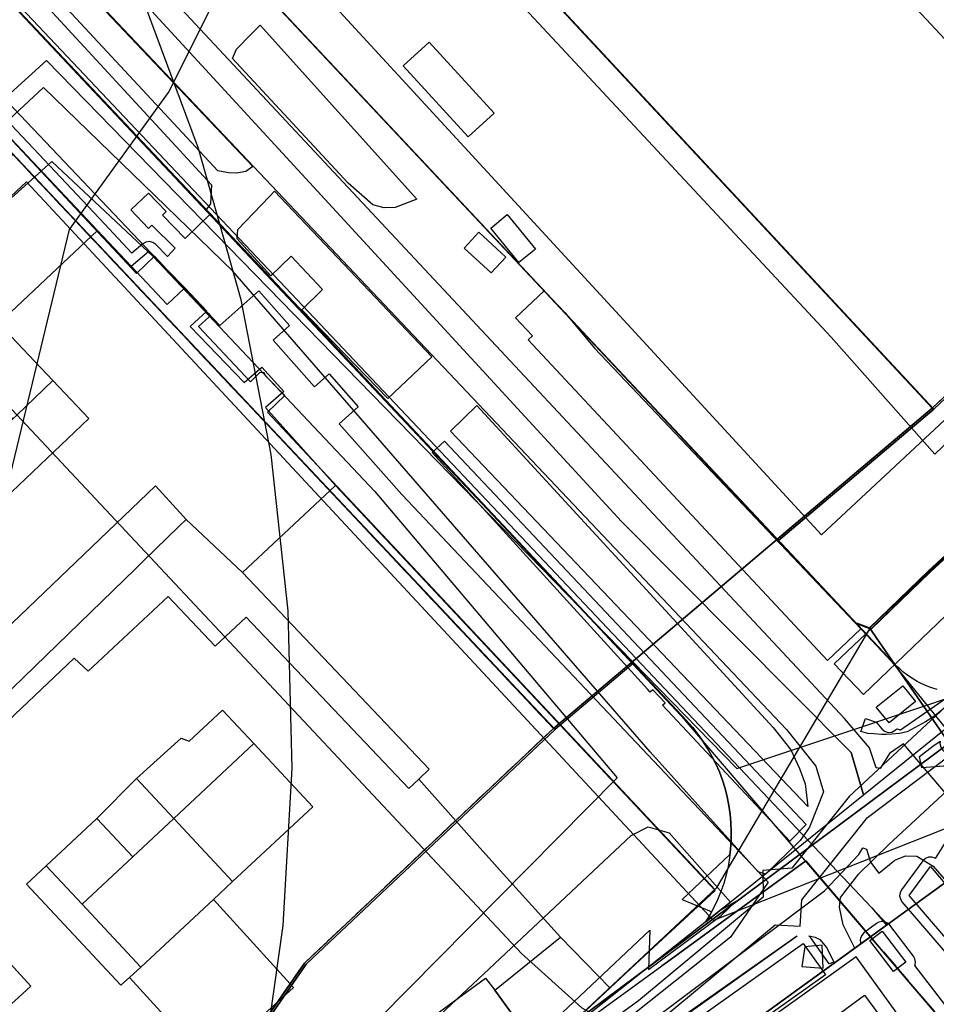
# Model space of a CAD drawing. Header units: metres. Extents: x 15747 to 16863, y 15840 to 16796.
# Tile 19 of 35: x 16147 to 16292, y 16492 to 16647. Entities that reach past the tile are written whole.
import ezdxf

# ---------------------------------------------------------------- set-up
doc = ezdxf.new("R2010")
doc.units = ezdxf.units.M
doc.linetypes.add('L00s01s', pattern=[3, 3, 0])
for name, color, linetype, true_color in [('02 Озеленение', 7, 'Continuous', 0xe4efdb), ('03 Существующее использование', 7, 'Continuous', 0x808080), ('04 Земельные участки (ЕГРН)', 7, 'Continuous', 0x1f3fbf), ('05 Застройка', 7, 'Continuous', 0x8c8c8c), ('06 Дороги и железная дорога', 7, 'Continuous', 0xb4b4b4), ('07 ЗОУИТ и СЗЗ', 7, 'Continuous', 0x000000), ('08 Красные линии и ЛГР', 7, 'Continuous', 0xff0000), ('09 ППТ и ПМТ', 7, 'Continuous', 0x00d000), ('10 ГПЗУ', 7, 'Continuous', 0x7b7bf2), ('11 КРТ', 7, 'Continuous', 0x1f3fbf), ('12 ПЗЗ – территориальные зоны', 7, 'Continuous', 0x000000), ('13 Генплан – функциональные зоны', 7, 'Continuous', 0x000000)]:
    doc.layers.add(name, color=color, linetype=linetype, true_color=true_color)
doc.linetypes.add('L00s18t', pattern='A,10,[165,red_lns.shx,S=2,R=180,X=2.5,Y=2.5],10', length=20)
doc.linetypes.add('L01s18b', pattern='A,10,[165,red_lns.shx,S=2,R=0,X=0,Y=-2.5],10', length=20)
doc.linetypes.add('L01s18t', pattern='A,10,[165,red_lns.shx,S=2,R=180,X=2.5,Y=2.5],10', length=20)

msp = doc.modelspace()

# ---------------------------------------------------------------- linework, layer by layer
at = {"layer": '02 Озеленение', "true_color": 0xe4efdb}
for points in [[(16111.35, 16701.49), (16111.42, 16701.56), (16122.52, 16689.23), (16142.52, 16667.78), (16157.9, 16651.3), (16183.96, 16623.75), (16182.85, 16622.99), (16181.4, 16622.7), (16180.12, 16622.76), (16178.44, 16623.11), (16106.45, 16700.51), (16109.46, 16703.43)], [(16202.85, 16617.74), (16198.98, 16621.16), (16180.74, 16640.79), (16181.38, 16642.27), (16183.67, 16644.6), (16185.11, 16646.05), (16209.77, 16618.62), (16206.39, 16617.3), (16204.65, 16617.26)], [(16187.35, 16619.9), (16212.16, 16593.79), (16205.2, 16587.21), (16191.69, 16601.2), (16194.92, 16604.42), (16190, 16609.67), (16186.8, 16606.54), (16181.46, 16612.38), (16181.58, 16613.86), (16186.55, 16619.06)], [(16219.25, 16586.14), (16265.9, 16535.4), (16268.7, 16531.89), (16270.05, 16528.96), (16270.94, 16526.54), (16271.37, 16522.94), (16215.06, 16582.07)], [(16248.49, 16538.89), (16248.89, 16539.26), (16246.97, 16541.35), (16246.55, 16540.96), (16246.15, 16541.38), (16212.17, 16578.73), (16214.15, 16580.51), (16271.11, 16520.1), (16268.53, 16517.51)], [(16282.13, 16536.23), (16282.99, 16535.18), (16283.43, 16534.8), (16283.99, 16534.63), (16284.58, 16534.68), (16285.09, 16534.95), (16285.39, 16535.2), (16285.97, 16535.05), (16293.71, 16540.42), (16307.27, 16546.61), (16316.52, 16550.77), (16294.31, 16539.65), (16291.31, 16537.17), (16289.87, 16536.3), (16287.02, 16534.71), (16285.82, 16534.47), (16284.6, 16534.32), (16283.7, 16534.31), (16282.96, 16534.29), (16281.73, 16534.39), (16280.82, 16534.46), (16279.73, 16534.76), (16280.43, 16536.79)], [(16292.19, 16533.25), (16292.14, 16532.85), (16292.29, 16532.29), (16292.63, 16531.83), (16294.54, 16530.1), (16292.71, 16529.28), (16289.29, 16529.02), (16288.95, 16530.8), (16291.06, 16532.46)], [(16176.58, 16436.3), (16201.12, 16454.34), (16269.6, 16502.54), (16269.66, 16502.54)], [(16274.74, 16498.17), (16271.84, 16502.25), (16271.52, 16502.58), (16271.53, 16502.58), (16272.5, 16502.36), (16273.25, 16501.98), (16274.34, 16500.68), (16275.44, 16498.42)]]:
    msp.add_lwpolyline(points, close=True, dxfattribs=at)
for points in [[(16149.26, 16651.48), (16177.46, 16620.86), (16177.3, 16617.87), (16176.54, 16616.88), (16177.17, 16616.23), (16173.31, 16612.42), (16169.7, 16616.11), (16170.28, 16616.66), (16167.51, 16619.56), (16164.75, 16616.92), (16167.53, 16614.02), (16168.04, 16614.51), (16171.74, 16610.88), (16170.53, 16609.58), (16168.66, 16611.49), (16168.2, 16611.81), (16167.66, 16611.94), (16167.11, 16611.86), (16166.62, 16611.59), (16164.9, 16610.12), (16160.57, 16614.72), (16097.53, 16681.65)], [(16299.78, 16482.87), (16288.19, 16497.89), (16288.26, 16498.02), (16288.32, 16498.49), (16288.23, 16498.95), (16288.01, 16499.36), (16284.25, 16504.25), (16283.91, 16504.57), (16283.49, 16504.77), (16283.02, 16504.84), (16282.56, 16504.75), (16282.15, 16504.53), (16280.19, 16503.02), (16279.8, 16502.58), (16279.61, 16502.02), (16279.65, 16501.44), (16279.72, 16501.3), (16278.77, 16500.61), (16276.93, 16504.28), (16276.33, 16507.08), (16276.51, 16508.62), (16279.37, 16512.33), (16284.13, 16516.94), (16293.97, 16526.09)], [(16293.78, 16518.53), (16291.44, 16514.76), (16291.41, 16514.79), (16290.9, 16514.96), (16290.36, 16514.94), (16289.87, 16514.74), (16289.48, 16514.37), (16286.12, 16509.82), (16285.89, 16509.37), (16285.82, 16508.87), (16285.93, 16508.38), (16286.18, 16507.95), (16307.01, 16483.7)]]:
    msp.add_lwpolyline(points, dxfattribs=at)
at = {"layer": '03 Существующее использование', "true_color": 0x808080}
for points in [[(16281.33, 16550.89), (16290.62, 16559.88), (16324.66, 16591.31), (16328.59, 16595.59), (16333.95, 16591.46), (16341.71, 16602.21), (16464.73, 16718.25), (16471.27, 16724.42), (16485.18, 16737.54), (16473.38, 16750.16), (16521.47, 16795.57), (16507.72, 16795.57), (16500.69, 16788.94), (16489.08, 16772.14), (16433.71, 16719.92), (16422.79, 16709.63), (16291.22, 16585.53), (16266.76, 16564.85), (16279.03, 16551.77)], [(16281.33, 16550.89), (16290.62, 16559.88), (16324.66, 16591.31), (16328.59, 16595.59), (16333.95, 16591.46), (16341.71, 16602.21), (16464.73, 16718.25), (16471.27, 16724.42), (16485.18, 16737.54), (16473.38, 16750.16), (16521.47, 16795.57), (16507.72, 16795.57), (16500.69, 16788.94), (16489.08, 16772.14), (16433.71, 16719.92), (16422.79, 16709.63), (16291.22, 16585.53), (16266.76, 16564.85), (16279.03, 16551.77)], [(16188.76, 16695.77), (16178.89, 16706.4), (16142.8, 16742.74), (16107.58, 16780.59), (16106.81, 16781.45), (16099.44, 16789.68), (16076.31, 16767.86), (16231.07, 16602.89), (16266.76, 16564.85), (16291.22, 16585.53), (16215.31, 16667.2), (16202.39, 16681.11)], [(16188.76, 16695.77), (16178.89, 16706.4), (16142.8, 16742.74), (16107.58, 16780.59), (16106.81, 16781.45), (16099.44, 16789.68), (16076.31, 16767.86), (16231.07, 16602.89), (16266.76, 16564.85), (16291.22, 16585.53), (16215.31, 16667.2), (16202.39, 16681.11)]]:
    msp.add_lwpolyline(points, close=True, dxfattribs=at)
at = {"layer": '03 Существующее использование', "true_color": 0xf9e79f}
for points in [[(16374.44, 16779.11), (16332.89, 16740.8), (16302.31, 16771.91), (16185.63, 16660.73), (16193.95, 16652.19), (16273.5, 16565.76), (16433.28, 16714.8), (16418.96, 16730.45)], [(16302.68, 16749.61), (16215.31, 16667.2), (16291.22, 16585.53), (16422.79, 16709.63), (16407.36, 16726), (16363.75, 16684.86)], [(16145.99, 16625.93), (16026.04, 16512.73), (16110.43, 16423.25), (16118.91, 16423.01), (16180.73, 16481.31), (16192.34, 16498.11), (16231.54, 16535.08)]]:
    msp.add_lwpolyline(points, close=True, dxfattribs=at)
at = {"layer": '03 Существующее использование', "true_color": 0x808080}
for points in [[(16291.71, 16541.38), (16291.06, 16541.58), (16290.43, 16541.81), (16289.8, 16542.07), (16289.19, 16542.35), (16288.58, 16542.66), (16288, 16543), (16287.43, 16543.37), (16286.88, 16543.76), (16286.34, 16544.17), (16285.83, 16544.61), (16285.33, 16545.07), (16284.86, 16545.56), (16231.07, 16602.89), (16076.31, 16767.86)], [(16291.71, 16541.38), (16291.06, 16541.58), (16290.43, 16541.81), (16289.8, 16542.07), (16289.19, 16542.35), (16288.58, 16542.66), (16288, 16543), (16287.43, 16543.37), (16286.88, 16543.76), (16286.34, 16544.17), (16285.83, 16544.61), (16285.33, 16545.07), (16284.86, 16545.56), (16231.07, 16602.89), (16076.31, 16767.86)], [(16122.41, 16674.42), (16191.23, 16601.49), (16252.27, 16536.47), (16253.18, 16535.44), (16254.04, 16534.36), (16254.84, 16533.24), (16255.58, 16532.08), (16256.26, 16530.88), (16256.88, 16529.65), (16257.43, 16528.39), (16257.91, 16527.1), (16258.32, 16525.78), (16258.66, 16524.45), (16258.93, 16523.1), (16259.13, 16521.73), (16259.25, 16520.36), (16259.31, 16518.99), (16259.29, 16517.61), (16259.2, 16516.23), (16259.03, 16514.87), (16258.79, 16513.51), (16258.49, 16512.17), (16258.11, 16510.84), (16257.66, 16509.54), (16257.14, 16508.27), (16256.55, 16507.02), (16255.91, 16505.81), (16255.27, 16504.76), (16280.13, 16524.8), (16278.17, 16531.44), (16242.01, 16567.84), (16167.98, 16648.32)], [(16122.41, 16674.42), (16191.23, 16601.49), (16252.27, 16536.47), (16253.18, 16535.44), (16254.04, 16534.36), (16254.84, 16533.24), (16255.58, 16532.08), (16256.26, 16530.88), (16256.88, 16529.65), (16257.43, 16528.39), (16257.91, 16527.1), (16258.32, 16525.78), (16258.66, 16524.45), (16258.93, 16523.1), (16259.13, 16521.73), (16259.25, 16520.36), (16259.31, 16518.99), (16259.29, 16517.61), (16259.2, 16516.23), (16259.03, 16514.87), (16258.79, 16513.51), (16258.49, 16512.17), (16258.11, 16510.84), (16257.66, 16509.54), (16257.14, 16508.27), (16256.55, 16507.02), (16255.91, 16505.81), (16255.27, 16504.76), (16280.13, 16524.8), (16278.17, 16531.44), (16242.01, 16567.84), (16167.98, 16648.32)], [(16167.98, 16648.32), (16242.01, 16567.84), (16278.17, 16531.44), (16280.13, 16524.8), (16301.3, 16541.87)], [(16167.98, 16648.32), (16242.01, 16567.84), (16278.17, 16531.44), (16280.13, 16524.8), (16301.3, 16541.87)], [(16216.08, 16474.8), (16246.49, 16503.46), (16246.27, 16497.29), (16257.7, 16505.8), (16260.04, 16507.99), (16257.53, 16506.58), (16255.27, 16504.76), (16255.91, 16505.81), (16256.21, 16506.38), (16251.6, 16508.24), (16251.55, 16508.3), (16259.09, 16515.38), (16259.2, 16516.23), (16259.29, 16517.61), (16259.31, 16518.99), (16259.25, 16520.36), (16259.13, 16521.73), (16258.93, 16523.1), (16258.66, 16524.45), (16258.32, 16525.78), (16257.91, 16527.1), (16257.43, 16528.39), (16256.88, 16529.65), (16256.26, 16530.88), (16255.58, 16532.08), (16254.84, 16533.24), (16254.04, 16534.36), (16253.18, 16535.44), (16252.27, 16536.47), (16243.83, 16545.46), (16231.54, 16535.08), (16192.34, 16498.11), (16180.73, 16481.31)], [(16216.08, 16474.8), (16246.49, 16503.46), (16246.27, 16497.29), (16257.7, 16505.8), (16260.04, 16507.99), (16257.53, 16506.58), (16255.27, 16504.76), (16255.91, 16505.81), (16256.21, 16506.38), (16251.6, 16508.24), (16251.55, 16508.3), (16259.09, 16515.38), (16259.2, 16516.23), (16259.29, 16517.61), (16259.31, 16518.99), (16259.25, 16520.36), (16259.13, 16521.73), (16258.93, 16523.1), (16258.66, 16524.45), (16258.32, 16525.78), (16257.91, 16527.1), (16257.43, 16528.39), (16256.88, 16529.65), (16256.26, 16530.88), (16255.58, 16532.08), (16254.84, 16533.24), (16254.04, 16534.36), (16253.18, 16535.44), (16252.27, 16536.47), (16243.83, 16545.46), (16231.54, 16535.08), (16192.34, 16498.11), (16180.73, 16481.31)]]:
    msp.add_lwpolyline(points, dxfattribs=at)
at = {"layer": '03 Существующее использование', "true_color": 0xcfd1eb}
msp.add_lwpolyline([(15999.67, 16483.22), (16014.03, 16499.22), (16031.69, 16523.86), (16042.93, 16544.72), (16053.92, 16571.98), (16066.47, 16612.91), (16070.34, 16629.78), (16080.45, 16651.11), (16097.83, 16634.65), (16122.8, 16657.68), (16178.74, 16598.74), (16184.9, 16604.16), (16189.72, 16598.7), (16187.13, 16596.42), (16193.64, 16589.05), (16195.96, 16591.1), (16200.56, 16585.89), (16197.56, 16583.24), (16207.41, 16572.1), (16265.09, 16511.01), (16259.16, 16502.38), (16237.64, 16485.26)], dxfattribs=at)
at = {"layer": '03 Существующее использование', "true_color": 0xdcd5b6}
msp.add_lwpolyline([(16278.95, 16499.27), (16157.45, 16412.27), (16182.27, 16380.44), (16302.58, 16466.53)], close=True, dxfattribs=at)
at = {"layer": '04 Земельные участки (ЕГРН)', "true_color": 0x1f3fbf}
for points in [[(16281.33, 16550.89), (16290.62, 16559.88), (16324.66, 16591.31), (16328.59, 16595.59), (16333.95, 16591.46), (16341.71, 16602.21), (16464.73, 16718.25), (16471.27, 16724.42), (16485.18, 16737.54), (16473.38, 16750.16), (16521.47, 16795.57), (16507.72, 16795.57), (16500.69, 16788.94), (16489.08, 16772.14), (16433.71, 16719.92), (16422.79, 16709.63), (16291.22, 16585.53), (16266.76, 16564.85), (16279.03, 16551.77)], [(16188.76, 16695.77), (16178.89, 16706.4), (16142.8, 16742.74), (16107.58, 16780.59), (16106.81, 16781.45), (16099.44, 16789.68), (16076.31, 16767.86), (16231.07, 16602.89), (16266.76, 16564.85), (16291.22, 16585.53), (16215.31, 16667.2), (16202.39, 16681.11)], [(16302.68, 16749.61), (16215.31, 16667.2), (16291.22, 16585.53), (16422.79, 16709.63), (16407.36, 16726), (16363.75, 16684.86)], [(16145.99, 16625.93), (16026.04, 16512.73), (16110.43, 16423.25), (16118.91, 16423.01), (16180.73, 16481.31), (16192.34, 16498.11), (16231.54, 16535.08)], [(16278.95, 16499.27), (16157.45, 16412.27), (16182.27, 16380.44), (16302.58, 16466.53)]]:
    msp.add_lwpolyline(points, close=True, dxfattribs=at)
for points in [[(16291.71, 16541.38), (16291.06, 16541.58), (16290.43, 16541.81), (16289.8, 16542.07), (16289.19, 16542.35), (16288.58, 16542.66), (16288, 16543), (16287.43, 16543.37), (16286.88, 16543.76), (16286.34, 16544.17), (16285.83, 16544.61), (16285.33, 16545.07), (16284.86, 16545.56), (16231.07, 16602.89), (16076.31, 16767.86)], [(16122.41, 16674.42), (16191.23, 16601.49), (16252.27, 16536.47), (16253.18, 16535.44), (16254.04, 16534.36), (16254.84, 16533.24), (16255.58, 16532.08), (16256.26, 16530.88), (16256.88, 16529.65), (16257.43, 16528.39), (16257.91, 16527.1), (16258.32, 16525.78), (16258.66, 16524.45), (16258.93, 16523.1), (16259.13, 16521.73), (16259.25, 16520.36), (16259.31, 16518.99), (16259.29, 16517.61), (16259.2, 16516.23), (16259.03, 16514.87), (16258.79, 16513.51), (16258.49, 16512.17), (16258.11, 16510.84), (16257.66, 16509.54), (16257.14, 16508.27), (16256.55, 16507.02), (16255.91, 16505.81), (16255.27, 16504.76), (16280.13, 16524.8), (16278.17, 16531.44), (16242.01, 16567.84), (16167.98, 16648.32)], [(16167.98, 16648.32), (16242.01, 16567.84), (16278.17, 16531.44), (16280.13, 16524.8), (16301.3, 16541.87)], [(16216.08, 16474.8), (16246.49, 16503.46), (16246.27, 16497.29), (16257.7, 16505.8), (16260.04, 16507.99), (16257.53, 16506.58), (16255.27, 16504.76), (16255.91, 16505.81), (16256.21, 16506.38), (16251.6, 16508.24), (16251.55, 16508.3), (16259.09, 16515.38), (16259.2, 16516.23), (16259.29, 16517.61), (16259.31, 16518.99), (16259.25, 16520.36), (16259.13, 16521.73), (16258.93, 16523.1), (16258.66, 16524.45), (16258.32, 16525.78), (16257.91, 16527.1), (16257.43, 16528.39), (16256.88, 16529.65), (16256.26, 16530.88), (16255.58, 16532.08), (16254.84, 16533.24), (16254.04, 16534.36), (16253.18, 16535.44), (16252.27, 16536.47), (16243.83, 16545.46), (16231.54, 16535.08), (16192.34, 16498.11), (16180.73, 16481.31)]]:
    msp.add_lwpolyline(points, dxfattribs=at)
at = {"layer": '05 Застройка', "true_color": 0x8c8c8c}
for points in [[(16363.58, 16736.09), (16422.26, 16672.44), (16340.74, 16592.69), (16336.87, 16596.74), (16273.88, 16664.32), (16339.58, 16726.63), (16342.42, 16729.47), (16344.28, 16731.29), (16357.18, 16743.09)], [(16083.02, 16665.72), (16081.89, 16666.92), (16096.44, 16680.62), (16159.48, 16613.69), (16144.93, 16599.99)], [(16144.93, 16599.99), (16143.94, 16599.01), (16152.46, 16590.06), (16146.71, 16584.54), (16146.15, 16584), (16143.48, 16586.84), (16141.12, 16589.43), (16138.18, 16586.63), (16092.98, 16634.64), (16089.68, 16638.03), (16075.6, 16652.36), (16083.02, 16665.72)], [(16217.88, 16628.44), (16207.64, 16639.64), (16211.73, 16643.38), (16221.97, 16632.18)], [(16221.42, 16614.06), (16224.02, 16616.19), (16228.46, 16610.75), (16225.86, 16608.63)], [(16182.31, 16559.79), (16173.43, 16568.18), (16172.44, 16569.28), (16168.64, 16573.49), (16130.97, 16537.42), (16120.58, 16548.36), (16158.13, 16584.09), (16152.46, 16590.06), (16143.94, 16599.01), (16144.93, 16599.99), (16159.48, 16613.69), (16164.78, 16608.06), (16170.44, 16602.05), (16173.24, 16604.68), (16176.71, 16601), (16174.07, 16598.58), (16182.59, 16589.73), (16185.36, 16592.14), (16188.81, 16588.31), (16185.93, 16585.8), (16196.99, 16573.54)], [(16217.22, 16610.93), (16219.55, 16613.44), (16223.79, 16609.51), (16221.46, 16607)], [(16170.44, 16602.05), (16164.78, 16608.06), (16167.59, 16610.44), (16173.24, 16604.68)], [(16227.32, 16596.45), (16227.99, 16597.1), (16225.31, 16599.92), (16229.82, 16604.21), (16233.09, 16600.77), (16237.75, 16595.15), (16279.72, 16550.96), (16274.46, 16545.97)], [(16146.71, 16584.54), (16152.46, 16590.06), (16158.13, 16584.09), (16120.58, 16548.36), (16115.13, 16554.2), (16119.95, 16558.83), (16139.83, 16577.93), (16146.15, 16584)], [(16136.06, 16531.86), (16130.97, 16537.42), (16168.64, 16573.49), (16172.44, 16569.28), (16173.43, 16568.18), (16172.34, 16567.11), (16166.8, 16561.72), (16165.45, 16560.41), (16140.75, 16536.42), (16140.1, 16535.79)], [(16182.31, 16559.79), (16196.99, 16573.54), (16256.79, 16509.69), (16240.18, 16494.37), (16232.42, 16502.35), (16222.9, 16512.88), (16220.71, 16515.34), (16219.71, 16516.46), (16210.07, 16527.26), (16211.72, 16528.83)], [(16302.83, 16571.62), (16307.45, 16566.81), (16280.15, 16540.61), (16275.53, 16545.42), (16280.54, 16550.18)], [(16173.43, 16568.18), (16182.31, 16559.79), (16211.72, 16528.83), (16210.07, 16527.26), (16208.53, 16525.8), (16182.89, 16552.8), (16178.04, 16548.2), (16170.6, 16556.03), (16158, 16544.25), (16155.81, 16546.3), (16142.24, 16533.52), (16140.1, 16535.79), (16140.75, 16536.42), (16165.45, 16560.41), (16166.8, 16561.72), (16172.34, 16567.11)], [(16288.31, 16539.48), (16284.15, 16536.12), (16282.14, 16538.61), (16286.3, 16541.97)], [(16184.13, 16532.85), (16171.48, 16521.05), (16165.6, 16527.34), (16172.64, 16533.72), (16173.91, 16533.23), (16179.19, 16538.15)], [(16171.48, 16521.05), (16184.13, 16532.85), (16193.4, 16522.92), (16180.75, 16511.12)], [(16171.48, 16521.05), (16165.03, 16515.02), (16159.4, 16521.05), (16165.6, 16527.34)], [(16165.03, 16515.02), (16157.05, 16507.58), (16151.42, 16513.6), (16159.4, 16521.05)], [(16165.03, 16515.02), (16171.48, 16521.05), (16180.75, 16511.12), (16177.75, 16508.3), (16166.32, 16497.65), (16157.05, 16507.58)], [(16151.42, 16513.6), (16157.05, 16507.58), (16166.32, 16497.65), (16164.5, 16495.99), (16163.14, 16494.81), (16148.31, 16510.7)], [(16313.12, 16486.91), (16309.15, 16483.5), (16287.32, 16508.93), (16290.68, 16513.48)], [(16164.5, 16495.99), (16166.32, 16497.65), (16177.75, 16508.3), (16190.37, 16494.41), (16177.04, 16482.31)], [(16084.66, 16454.64), (16083.37, 16456.06), (16119.39, 16489.03), (16116.52, 16492.16), (16121.55, 16496.77), (16124.42, 16493.63), (16138.3, 16506.34), (16149, 16494.65), (16094.07, 16444.37), (16088.31, 16450.65), (16082.72, 16445.54), (16078.13, 16450.55), (16082.72, 16454.75), (16083.66, 16453.73)], [(16281.1, 16501.83), (16283.07, 16503.33), (16286.82, 16498.45), (16284.86, 16496.94)], [(16158.71, 16421.74), (16270.61, 16501.38), (16273.55, 16497.26), (16274.14, 16496.42), (16162.23, 16416.78)], [(16222.05, 16494.01), (16232.42, 16502.35), (16240.18, 16494.37), (16229.2, 16484.14)], [(16163.99, 16454.47), (16220.6, 16495.9), (16222.05, 16494.01), (16229.2, 16484.14), (16172.48, 16442.7)], [(16167.62, 16410.24), (16280.27, 16493.25), (16287.81, 16483.02), (16175.17, 16400)]]:
    msp.add_lwpolyline(points, close=True, dxfattribs=at)
at = {"layer": '06 Дороги и железная дорога', "true_color": 0xb4b4b4}
for points in [[(16351.84, 16455.97), (16286.43, 16532.8), (16284.21, 16531.29), (16282.73, 16528.93), (16282.13, 16529.04), (16281.08, 16532.2), (16277.12, 16536.79), (16065.02, 16763.79)], [(16105.72, 16706.55), (16267.99, 16535.1), (16272.63, 16529.28), (16273.81, 16525.26), (16271.6, 16519.68), (16270.15, 16517.58), (16264.67, 16512.28), (16263.54, 16512.68), (16246.55, 16531.55), (16180.78, 16607.27), (16150.97, 16636.2), (16142.55, 16628.41)], [(15978.82, 16437.73), (16036.76, 16375.83), (16085.21, 16419.19), (16090.24, 16421.23), (16091.03, 16421.19), (16112.31, 16400.76), (16144.3, 16425.5), (16149.01, 16429.57), (16243.53, 16518.36), (16246.19, 16519.72), (16249.5, 16518.78), (16259.16, 16507.9), (16229.21, 16484.14), (16172.48, 16442.7), (16036.83, 16340.76), (16040.74, 16336.11), (16012.71, 16310.58), (15977.72, 16277.7)], [(16153.28, 16418.95), (16273.98, 16509.65), (16279.37, 16515.36), (16280.01, 16516.45), (16280.59, 16516.24), (16281.25, 16514.16), (16282.53, 16512.47), (16285.07, 16514.47), (16286.72, 16515.15), (16288.55, 16515.13), (16291.1, 16513.54), (16346.72, 16449.28)]]:
    msp.add_lwpolyline(points, dxfattribs=at)
msp.add_lwpolyline([(16029.58, 16507.72), (16029.53, 16511.42), (16031.17, 16515.14), (16032.88, 16516.92), (16152.27, 16624.57), (16168.26, 16609.6), (16203.17, 16572.59), (16241.35, 16527.49), (16203.83, 16489.55), (16144.62, 16432.93), (16141.27, 16429.89), (16118.38, 16412.61), (16116.37, 16411.25), (16113.53, 16410.19), (16112.53, 16410.23), (16109.61, 16411.85), (16082.17, 16440.09), (16079.76, 16444.5), (16076.68, 16451.91), (16072.96, 16458.65), (16066.84, 16467.08), (16031.31, 16504.36)], close=True, dxfattribs=at)
at = {"layer": '07 ЗОУИТ и СЗЗ', "true_color": 0x000000}
for points in [[(15970.94, 16341.21), (16050.32, 16407.74), (16074.82, 16433.6), (16108.05, 16479.97), (16120.76, 16502.18), (16140.22, 16552.36), (16155.1, 16613.83), (16170.67, 16635.44), (16178.05, 16650.22), (16187.94, 16674.42), (16192.82, 16698.67), (16192.69, 16715.19), (16189.84, 16731.46), (16184.36, 16747.03), (16176.38, 16761.49), (16166.11, 16774.47), (16146.16, 16795.57)], [(16002.06, 16767.4), (16003.17, 16755.23), (16006.27, 16743.41), (16018.05, 16722.09), (16226.26, 16499.77), (16235.77, 16491.25), (16251.65, 16482.14), (16269.28, 16477.22), (16287.58, 16476.77), (16305.43, 16480.82), (16316.54, 16485.92), (16357.33, 16518.01), (16374.4, 16525.24), (16389.05, 16536.26), (16543.13, 16685.68), (16556.31, 16706.16), (16560.2, 16717.75), (16562.07, 16729.34), (16577.83, 16747.91), (16627.77, 16795.57)], [(16073.47, 16163.38), (16097.68, 16205.52), (16122.28, 16257.49), (16144.49, 16298.64), (16154.58, 16321.29), (16162.76, 16344.7), (16168.99, 16368.7), (16173.21, 16393.13), (16175.4, 16417.83), (16175.6, 16440.79), (16185.28, 16479.67), (16188.73, 16504.22), (16190.14, 16528.98), (16189.5, 16553.76), (16186.82, 16578.41), (16182.11, 16602.75), (16175.41, 16626.63), (16166.74, 16649.89), (16151.03, 16686.14), (16139.29, 16707.97), (16110.58, 16748.39), (16073.69, 16790.85), (16068.84, 16795.57)], [(16521.02, 16795.57), (16474.21, 16751.36), (16473.76, 16750.03), (16487.25, 16734.27), (16337.92, 16590.12), (16327.4, 16594.75), (16281.22, 16551.21), (16256.93, 16510.08), (16230.12, 16484.97), (16090.81, 16382.43)]]:
    msp.add_lwpolyline(points, dxfattribs=at)
at = {"layer": '07 ЗОУИТ и СЗЗ', "true_color": 0xfe0004}
for points in [[(16247.19, 16488.55), (16266.22, 16504.31), (16270.16, 16504.09), (16270.4, 16508.23), (16280.78, 16521.19), (16304.11, 16538.85), (16331.67, 16566.05), (16349.59, 16567), (16351.84, 16568.37), (16351.57, 16569.96), (16347.85, 16574.77), (16343.62, 16571.92), (16329.64, 16572.71), (16277.86, 16524.52), (16268.84, 16513.23), (16264.27, 16512.84), (16264.31, 16508.66), (16244.68, 16492.31), (16150.77, 16424.09)], [(16273.61, 16501.09), (16270.91, 16500.86), (16270.42, 16497.75), (16273.75, 16497.48), (16273.61, 16501.09)]]:
    msp.add_lwpolyline(points, dxfattribs=at)
at = {"layer": '08 Красные линии и ЛГР', "linetype": 'L00s01s', "true_color": 0xff0000, "flags": 128}
for points in [[(16215.06, 16667.38), (16290.96, 16585.71)], [(16290.96, 16585.71), (16362.58, 16653.26), (16368, 16658.36)], [(16231.29, 16535.26), (16145.73, 16626.11)], [(16025.78, 16512.91), (16067.76, 16468.4), (16100.36, 16433.83), (16110.17, 16423.43), (16118.65, 16423.18), (16180.47, 16481.49), (16192.09, 16498.29), (16195.19, 16501.22), (16231.29, 16535.26)], [(16281.24, 16502.41), (16308.09, 16470.99)]]:
    msp.add_lwpolyline(points, dxfattribs=at)
at = {"layer": '08 Красные линии и ЛГР', "linetype": 'L01s18t', "true_color": 0xff0101, "flags": 128}
for points in [[(16281.24, 16502.41), (16271.03, 16514.37), (16249.24, 16498.49)], [(16249.24, 16498.49), (16271.03, 16514.37), (16281.24, 16502.41)], [(16248.35, 16497.85), (16249.24, 16498.49)], [(16249.24, 16498.49), (16248.35, 16497.85)]]:
    msp.add_lwpolyline(points, dxfattribs=at)
at = {"layer": '08 Красные линии и ЛГР', "linetype": 'L00s18t', "true_color": 0xff0101, "flags": 128}
msp.add_lwpolyline([(16281.24, 16502.41), (16206.3, 16448.1), (16161.51, 16415.64), (16156.79, 16412.22)], dxfattribs=at)
at = {"layer": '08 Красные линии и ЛГР', "linetype": 'L01s18b', "true_color": 0xff0101, "flags": 128}
msp.add_lwpolyline([(16170.45, 16441.11), (16248.35, 16497.85)], dxfattribs=at)
msp.add_lwpolyline([(16170.45, 16441.11), (16248.35, 16497.85)], dxfattribs=at)
at = {"layer": '09 ППТ и ПМТ', "true_color": 0x8c8c8c}
for points in [[(15747.13, 16795.57), (16050.32, 16795.57), (16050.52, 16795.35), (16076.05, 16768.05), (16230.81, 16603.07), (16284.6, 16545.74), (16388.49, 16417.23)], [(16358.11, 16412.44), (16252.06, 16536.56), (16238.64, 16550.89), (16156.41, 16638.29), (16128.96, 16667.39), (16101.63, 16696.6), (16093.89, 16704.9), (16092.57, 16703.49), (16092.15, 16703.51), (16084.39, 16695.54), (16085.54, 16688.53), (16074.21, 16674.44), (16066.97, 16664.81), (16064.2, 16659.46), (16059.86, 16648.2), (16058.65, 16641.63), (16040.78, 16572.2), (16030.24, 16543.97), (16016.34, 16519.34), (16014.88, 16517.98), (15999.53, 16499.16)]]:
    msp.add_lwpolyline(points, dxfattribs=at)
at = {"layer": '09 ППТ и ПМТ', "true_color": 0x7b2d8e}
for points in [[(15920.85, 16431.22), (16151.45, 16640.49), (16260.16, 16528.93), (16322.8, 16549.83), (16346.82, 16565.83), (16333.02, 16593.41), (16546.85, 16795.57)], [(16566.99, 16795.57), (16349.89, 16590.65), (16366.3, 16564.03), (16346.5, 16546.62), (16329.43, 16533.85), (16256.49, 16504.99), (16148.29, 16621.37), (15922.6, 16410.24)]]:
    msp.add_lwpolyline(points, dxfattribs=at)
at = {"layer": '09 ППТ и ПМТ', "true_color": 0x8c8c8c}
msp.add_lwpolyline([(16291.38, 16578.44), (16275.06, 16596.9), (16210.19, 16666.53), (16306.62, 16757.8), (16354.07, 16708.51), (16393.29, 16746.32), (16427.69, 16708.98)], close=True, dxfattribs=at)
at = {"layer": '10 ГПЗУ', "true_color": 0x7b7bf2}
for points in [[(16281.07, 16551.07), (16278.77, 16551.95), (16266.5, 16565.03), (16290.96, 16585.71), (16422.53, 16709.81), (16433.45, 16720.1), (16488.82, 16772.32), (16500.43, 16789.12), (16507.27, 16795.57), (16521.02, 16795.57), (16473.12, 16750.34), (16484.92, 16737.72), (16471.01, 16724.6), (16464.47, 16718.43), (16341.45, 16602.39), (16333.69, 16591.64), (16328.33, 16595.77), (16324.4, 16591.49), (16290.36, 16560.06)], [(16188.5, 16695.95), (16202.13, 16681.29), (16215.05, 16667.38), (16290.96, 16585.71), (16266.5, 16565.03), (16230.81, 16603.07), (16076.05, 16768.04), (16099.18, 16789.86), (16106.55, 16781.63), (16107.32, 16780.77), (16142.54, 16742.92), (16178.63, 16706.58)], [(16302.42, 16749.79), (16363.49, 16685.04), (16407.1, 16726.18), (16422.53, 16709.81), (16290.96, 16585.71), (16215.05, 16667.38)], [(16145.73, 16626.11), (16231.28, 16535.26), (16192.08, 16498.29), (16180.47, 16481.49), (16118.65, 16423.19), (16110.17, 16423.43), (16025.78, 16512.91)], [(16145.73, 16626.11), (16231.28, 16535.26), (16192.08, 16498.29), (16180.47, 16481.49), (16118.65, 16423.19), (16110.17, 16423.43), (16025.78, 16512.91)], [(16145.73, 16626.11), (16231.28, 16535.26), (16192.08, 16498.29), (16180.47, 16481.49), (16118.65, 16423.19), (16110.17, 16423.43), (16025.78, 16512.91)]]:
    msp.add_lwpolyline(points, close=True, dxfattribs=at)
msp.add_lwpolyline([(16097.4, 16679.95), (16165.63, 16606.9), (16168.48, 16609.64), (16176.56, 16600.91), (16177.12, 16600.5), (16177.03, 16600.06), (16175.38, 16598.58), (16183.6, 16589.85), (16185.05, 16591.33), (16185.66, 16591.39), (16185.91, 16590.84), (16189, 16587.68), (16186.27, 16585.08), (16253.12, 16513.68), (16256.76, 16509.8), (16230.02, 16484.88)], dxfattribs=at)
at = {"layer": '11 КРТ', "true_color": 0x1f3fbf}
msp.add_lwpolyline([(16719.82, 16795.57), (16605.47, 16712.87), (16474.07, 16594.82), (16388.76, 16530.84), (16302.32, 16466.71), (16182.01, 16380.62), (16156.79, 16412.22), (16150.88, 16422.77), (16172.48, 16442.7), (16293.64, 16532.94), (16281.07, 16551.07), (16290.36, 16560.06), (16324.4, 16591.49), (16328.33, 16595.77), (16336.93, 16589.15), (16340.47, 16592.64), (16423.73, 16671.31), (16487.88, 16734.55), (16473.12, 16750.34), (16521.02, 16795.57)], close=True, dxfattribs=at)
at = {"layer": '12 ПЗЗ – территориальные зоны', "true_color": 0x000000}
for points in [[(15961.1, 16274.58), (16099.01, 16404.66), (16118.65, 16423.19), (16180.47, 16481.49), (16192.08, 16498.29), (16231.28, 16535.26), (16290.96, 16585.71), (16361.35, 16652.1), (16422.53, 16709.81), (16433.45, 16720.1), (16488.82, 16772.32)], [(16464.47, 16718.43), (16341.34, 16602.29), (16333.68, 16591.66), (16328.33, 16595.77), (16324.4, 16591.49), (16290.36, 16560.06), (16281.07, 16551.07), (16293.64, 16532.94), (16172.48, 16442.7), (16150.88, 16422.77), (16150.92, 16422.7), (16083.48, 16359.09), (16064.26, 16345.16), (16038.5, 16329.98), (16032.96, 16324.66), (16032.35, 16321.87), (15980.25, 16270.83)], [(16474.07, 16594.82), (16388.76, 16530.84), (16302.32, 16466.71), (16182.01, 16380.62), (16165.7, 16401.05), (16156.8, 16412.21), (16156.79, 16412.22), (16150.92, 16422.69), (16150.88, 16422.77), (16172.48, 16442.7), (16293.64, 16532.94), (16281.07, 16551.07), (16290.36, 16560.06), (16324.4, 16591.49), (16328.33, 16595.77), (16333.68, 16591.65), (16336.93, 16589.15), (16340.47, 16592.64), (16423.73, 16671.31), (16467.87, 16714.82)], [(16233.9, 16647.11), (16290.96, 16585.71), (16231.28, 16535.26), (16145.73, 16626.11), (16131.68, 16641.03), (16131.44, 16641.29), (16088.68, 16686.69)]]:
    msp.add_lwpolyline(points, dxfattribs=at)
for points in [[(16407.1, 16726.18), (16422.53, 16709.81), (16361.35, 16652.1), (16290.96, 16585.71), (16233.9, 16647.11), (16215.05, 16667.38), (16302.42, 16749.79), (16363.49, 16685.04)], [(16231.28, 16535.26), (16192.08, 16498.29), (16180.47, 16481.49), (16118.65, 16423.19), (16110.17, 16423.43), (16025.78, 16512.91), (16145.73, 16626.11)]]:
    msp.add_lwpolyline(points, close=True, dxfattribs=at)
at = {"layer": '13 Генплан – функциональные зоны', "true_color": 0x3c3c3c}
for points in [[(15747.13, 16795.57), (16009.29, 16795.57), (16049.8, 16752.13), (16054.13, 16747.53), (16054.13, 16747.53), (16281.46, 16507.01), (16283.76, 16504.24), (16125.33, 16389.42), (16044.36, 16330.74), (15990.3, 16278.75), (15983.9, 16272.59), (15914.17, 16205.53), (15902.6, 16198.49), (15906.37, 16190.96), (15747.13, 16108.46)], [(16723.82, 16795.57), (16667.06, 16752.89), (16666.14, 16752.23), (16666.06, 16752.13), (16580.5, 16667.65), (16513.82, 16601.81), (16345.1, 16478.99), (16345.1, 16478.99), (16055.68, 16268.32), (15906.37, 16190.96), (15902.6, 16198.49), (15914.17, 16205.53), (15983.9, 16272.59), (15990.3, 16278.75), (16044.36, 16330.74), (16125.33, 16389.42), (16283.9, 16504.34), (16306.09, 16520.5), (16372.41, 16568.49), (16382.43, 16579.66), (16439.18, 16642.93), (16576.09, 16795.57)], [(16076.05, 16768.04), (16105.24, 16795.57), (16576.16, 16795.57), (16372.36, 16568.31), (16306.09, 16520.5), (16283.9, 16504.34), (16281.46, 16507.01), (16054.13, 16747.53)]]:
    msp.add_lwpolyline(points, close=True, dxfattribs=at)
at = {"layer": '13 Генплан – функциональные зоны', "true_color": 0x000000}
for points in [[(16009.29, 16795.57), (16049.8, 16752.13), (16054.13, 16747.53), (16054.13, 16747.53), (16281.46, 16507.01), (16283.76, 16504.24), (16125.33, 16389.42), (16044.36, 16330.74), (15990.3, 16278.75), (15983.9, 16272.59), (15914.17, 16205.53), (15902.6, 16198.49), (15906.37, 16190.96), (15747.13, 16108.46)], [(16723.82, 16795.57), (16667.06, 16752.89), (16666.14, 16752.23), (16666.06, 16752.13), (16580.5, 16667.65), (16513.82, 16601.81), (16345.1, 16478.99), (16345.1, 16478.99), (16055.68, 16268.32), (15906.37, 16190.96), (15902.6, 16198.49), (15914.17, 16205.53), (15983.9, 16272.59), (15990.3, 16278.75), (16044.36, 16330.74), (16125.33, 16389.42), (16283.9, 16504.34), (16306.09, 16520.5), (16372.41, 16568.49), (16382.43, 16579.66), (16439.18, 16642.93), (16576.09, 16795.57)], [(16576.16, 16795.57), (16372.36, 16568.31), (16306.09, 16520.5), (16283.9, 16504.34), (16281.46, 16507.01), (16054.13, 16747.53), (16076.05, 16768.04)]]:
    msp.add_lwpolyline(points, dxfattribs=at)

doc.saveas('drawing.dxf')
